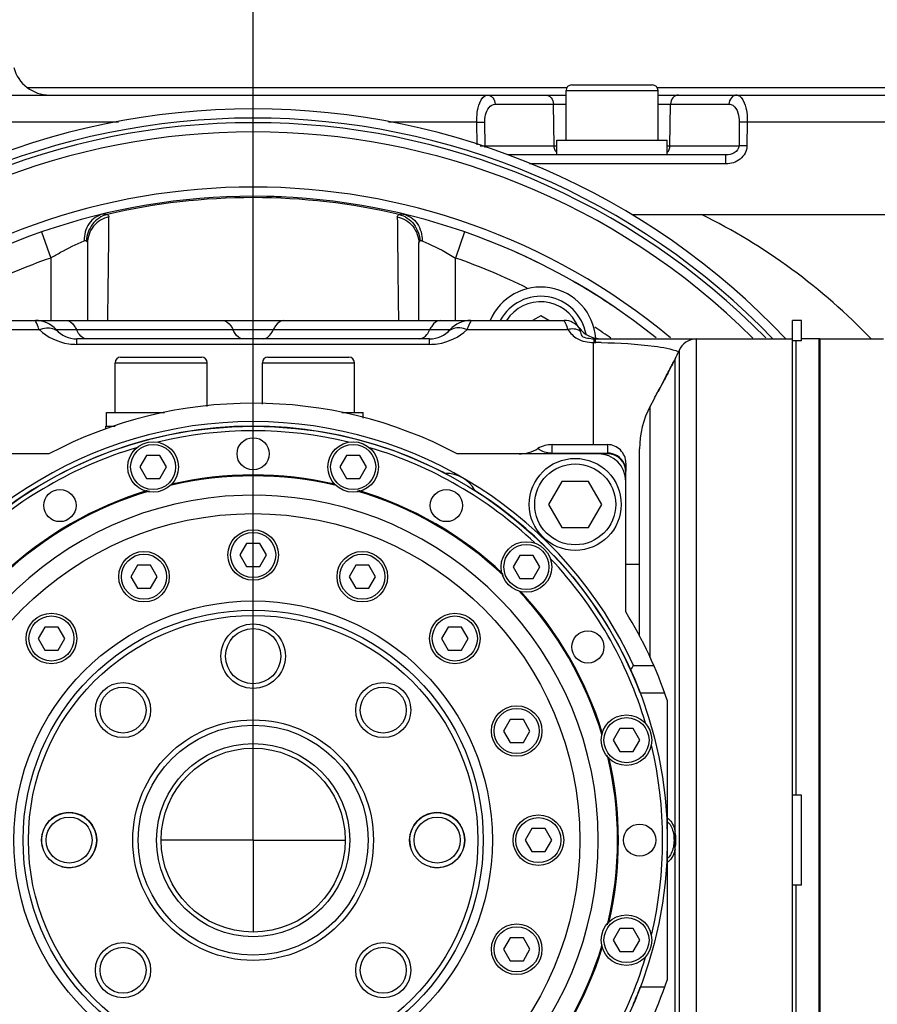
# Model space of a CAD drawing. Header units: millimetres. Extents: x 0 to 8410, y 0 to 5940.
# Tile 50 of 85: x 1852 to 1946, y 4536 to 4643. Entities that reach past the tile are written whole.
import ezdxf

# ---------------------------------------------------------------- set-up
doc = ezdxf.new("R2010")
doc.units = ezdxf.units.MM
doc.header["$LTSCALE"] = 462.55
doc.linetypes.add('CENTER', pattern=[0.6, 0.375, -0.075, 0.075, -0.075])
doc.layers.get('0').update_dxf_attribs({"linetype": 'CONTINUOUS'})
for name, color, linetype in [('204101000013_DXF_AXIS', 7, 'CONTINUOUS'), ('204101000013_DXF_DIMENSION', 7, 'CONTINUOUS'), ('304102000036DXF_CONTINUOUS_LINE', 7, 'CONTINUOUS'), ('304102000037DXF_CONTINUOUS_LINE', 7, 'CONTINUOUS'), ('304102000040DXF_CONTINUOUS_LINE', 7, 'CONTINUOUS'), ('304102000041DXF_CONTINUOUS_LINE', 7, 'CONTINUOUS'), ('304102000044DXF_CONTINUOUS_LINE', 7, 'CONTINUOUS'), ('304104000158DXF_CONTINUOUS_LINE', 7, 'CONTINUOUS'), ('304104000164DXF_CONTINUOUS_LINE', 7, 'CONTINUOUS'), ('304104000170DXF_CONTINUOUS_LINE', 7, 'CONTINUOUS'), ('304104000181DXF_CONTINUOUS_LINE', 7, 'CONTINUOUS'), ('304104000184DXF_CONTINUOUS_LINE', 7, 'CONTINUOUS'), ('304105000075DXF_CONTINUOUS_LINE', 7, 'CONTINUOUS'), ('304105000142DXF_CONTINUOUS_LINE', 7, 'CONTINUOUS'), ('304106000033DXF_CONTINUOUS_LINE', 7, 'CONTINUOUS'), ('304302000002DXF_CONTINUOUS_LINE', 7, 'CONTINUOUS'), ('501023000046DXF_CONTINUOUS_LINE', 7, 'CONTINUOUS'), ('501023000061DXF_CONTINUOUS_LINE', 7, 'CONTINUOUS'), ('501023000078DXF_CONTINUOUS_LINE', 7, 'CONTINUOUS'), ('501023000127DXF_CONTINUOUS_LINE', 7, 'CONTINUOUS'), ('501023000132DXF_CONTINUOUS_LINE', 7, 'CONTINUOUS'), ('504021000002DXF_CONTINUOUS_LINE', 7, 'CONTINUOUS')]:
    doc.layers.add(name, color=color, linetype=linetype)
doc.styles.get("Standard").update_dxf_attribs({"font": 'txt', "width": 0.7})
doc.dimstyles.new('DIMSTYLE_7', dxfattribs={"dimtxt": 70, "dimasz": 60, "dimexe": 1.5, "dimexo": 0, "dimgap": 1.75, "dimtad": 1, "dimdsep": 46, "dimtxsty": 'Standard', "dimblk": '_FILLED', "dimblk1": '_FILLED', "dimblk2": '_FILLED', "dimcen": 0.09, "dimclrt": 5, "dimazin": 2, "dimtp": 0.01, "dimtm": 0.01, "dimtfac": 1, "dimtofl": 0, "dimtmove": 0, "dimatfit": 3, "dimldrblk": '_FILLED', "dimfxl": 0, "dimtolj": 1, "dimarcsym": 0})

# ---------------------------------------------------------------- blocks, each defined once
blk = doc.blocks.new('_FILLED')
at = {"color": 0, "linetype": 'ByBlock'}
blk.add_solid([(0, 0), (-1, 0.125), (-1, -0.125)], dxfattribs=at)
blk = doc.blocks.new('*D29')
at = {"layer": '204101000013_DXF_DIMENSION', "color": 2, "linetype": 'Continuous'}
for p, q in [((1877.74, 4564.17), (1877.74, 4758.91)), ((2068.74, 4580.03), (2068.74, 4758.91)), ((1877.74, 4743.91), (1973.24, 4743.91)), ((2068.74, 4743.91), (1973.24, 4743.91))]:
    blk.add_line(p, q, dxfattribs=at)
at = {"layer": '204101000013_DXF_DIMENSION', "color": 2, "linetype": 'Continuous', "xscale": 60, "yscale": 60, "zscale": 60, "rotation": 180}
blk.add_blockref('_FILLED', (1877.74, 4743.91), dxfattribs=at)
at = {"layer": '204101000013_DXF_DIMENSION', "color": 2, "linetype": 'Continuous', "xscale": 60, "yscale": 60, "zscale": 60}
blk.add_blockref('_FILLED', (2068.74, 4743.91), dxfattribs=at)

msp = doc.modelspace()

# ---------------------------------------------------------------- linework, layer by layer
at = {"layer": '204101000013_DXF_AXIS', "color": 7, "linetype": 'CENTER'}
for q in [(1877.738, 4564.175), (1867.738, 4554.175), (1877.738, 4544.174), (1887.738, 4554.175)]:
    msp.add_line((1877.738, 4554.175), q, dxfattribs=at)
at = {"layer": '304102000036DXF_CONTINUOUS_LINE', "color": 7, "linetype": 'Continuous'}
msp.add_line((1918.923, 4622.175), (2033.93, 4622.175), dxfattribs=at)
for centre, radius, start, end in [((1855.611, 4639.175), 4, 194.47751, 270), ((1877.738, 4554.175), 79.5, 43.28356, 136.70641)]:
    msp.add_arc(centre, radius, start, end, dxfattribs=at)
at = {"layer": '304102000036DXF_CONTINUOUS_LINE', "color": 9, "linetype": 'Continuous'}
msp.add_arc((1877.738, 4554.175), 78.5, 44.01278, 136.01402, dxfattribs=at)
msp.add_open_spline([(1944.896, 4608.677), (1939.626, 4614.171), (1933.306, 4618.823), (1926.47, 4622.175)], degree=3, dxfattribs=at)
at = {"layer": '304102000037DXF_CONTINUOUS_LINE', "color": 7, "linetype": 'Continuous'}
for p, q in [((1819.738, 4635.175), (1911.738, 4635.175)), ((1921.738, 4635.175), (2013.738, 4635.175)), ((1929.115, 4628.675), (1905.428, 4628.675)), ((1926.47, 4622.175), (2030.672, 4622.175))]:
    msp.add_line(p, q, dxfattribs=at)
at = {"layer": '304102000037DXF_CONTINUOUS_LINE', "color": 9, "linetype": 'Continuous'}
for p, q in [((1904.026, 4634.192), (1911.738, 4634.192)), ((1910.444, 4629.657), (1910.376, 4634.192)), ((1921.738, 4634.192), (1929.45, 4634.192)), ((1923.031, 4629.657), (1923.1, 4634.192)), ((1863.095, 4632.227), (1823.05, 4632.227)), ((1902.045, 4632.227), (1892.447, 4632.227)), ((1902.07, 4629.768), (1902.045, 4632.227)), ((1902.937, 4629.657), (1902.911, 4632.227)), ((1930.565, 4632.227), (1930.539, 4629.657)), ((1931.43, 4632.227), (1931.405, 4629.657)), ((2010.426, 4632.227), (1931.43, 4632.227)), ((1902.937, 4629.657), (1910.738, 4629.657)), ((1922.738, 4629.657), (1930.539, 4629.657)), ((1929.115, 4627.692), (1929.115, 4628.675)), ((1929.115, 4627.692), (1907.766, 4627.692))]:
    msp.add_line(p, q, dxfattribs=at)
for points, knots in [([(1902.045, 4632.227), (1902.04, 4632.943), (1902.083, 4633.944), (1902.781, 4635.175), (1903.16, 4635.175)], [0, 0, 0, 0, 0.6537553, 1, 1, 1, 1]), ([(1903.16, 4635.175), (1903.384, 4635.175), (1903.864, 4634.932), (1904.022, 4634.439), (1904.026, 4634.192)], [0, 0, 0, 0, 0.4748634, 1, 1, 1, 1]), ([(1909.51, 4635.175), (1909.734, 4635.175), (1910.213, 4634.932), (1910.372, 4634.439), (1910.376, 4634.192)], [0, 0, 0, 0, 0.4748634, 1, 1, 1, 1]), ([(1923.966, 4635.175), (1923.742, 4635.175), (1923.262, 4634.932), (1923.104, 4634.439), (1923.1, 4634.192)], [0, 0, 0, 0, 0.4748634, 1, 1, 1, 1]), ([(1930.316, 4635.175), (1930.092, 4635.175), (1929.612, 4634.932), (1929.453, 4634.439), (1929.45, 4634.192)], [0, 0, 0, 0, 0.4748636, 1, 1, 1, 1]), ([(1930.316, 4635.175), (1930.695, 4635.175), (1931.393, 4633.944), (1931.435, 4632.943), (1931.43, 4632.227)], [0, 0, 0, 0, 0.3462446, 1, 1, 1, 1]), ([(1902.911, 4632.227), (1902.908, 4632.496), (1902.957, 4633.239), (1903.509, 4634.192), (1904.026, 4634.192)], [0, 0, 0, 0, 0.3427142, 1, 1, 1, 1]), ([(1929.45, 4634.192), (1929.593, 4634.192), (1930.389, 4633.889), (1930.571, 4632.882), (1930.565, 4632.227)], [0, 0, 0, 0, 0.1793111, 1, 1, 1, 1]), ([(1902.045, 4632.227), (1902.131, 4632.228), (1902.42, 4632.23), (1902.709, 4632.231), (1902.911, 4632.227)], [0, 0, 0, 0, 0.2986832, 1, 1, 1, 1]), ([(1931.43, 4632.227), (1931.344, 4632.228), (1931.056, 4632.23), (1930.767, 4632.231), (1930.565, 4632.227)], [0, 0, 0, 0, 0.298683, 1, 1, 1, 1]), ([(1902.417, 4629.66), (1902.469, 4629.66), (1902.642, 4629.66), (1902.816, 4629.66), (1902.937, 4629.657)], [0, 0, 0, 0, 0.3014269, 1, 1, 1, 1]), ([(1902.96, 4629.482), (1902.953, 4629.511), (1902.941, 4629.569), (1902.937, 4629.628), (1902.937, 4629.657)], [0, 0, 0, 0, 0.5011211, 1, 1, 1, 1]), ([(1930.539, 4629.657), (1930.537, 4629.349), (1930.048, 4628.778), (1929.424, 4628.675), (1929.115, 4628.675)], [0, 0, 0, 0, 0.4999239, 1, 1, 1, 1]), ([(1931.405, 4629.657), (1931.399, 4629.118), (1930.796, 4628.019), (1929.662, 4627.692), (1929.115, 4627.692)], [0, 0, 0, 0, 0.4964465, 1, 1, 1, 1]), ([(1931.405, 4629.657), (1931.318, 4629.658), (1931.03, 4629.66), (1930.741, 4629.661), (1930.539, 4629.657)], [0, 0, 0, 0, 0.298683, 1, 1, 1, 1])]:
    msp.add_open_spline(points, degree=3, knots=knots, dxfattribs=at)
for points in [[(1910.733, 4628.929), (1910.551, 4629.116), (1910.448, 4629.396), (1910.444, 4629.657)], [(1922.742, 4628.929), (1922.924, 4629.116), (1923.027, 4629.396), (1923.031, 4629.657)]]:
    msp.add_open_spline(points, degree=3, dxfattribs=at)
at = {"layer": '304102000040DXF_CONTINUOUS_LINE', "color": 7, "linetype": 'Continuous'}
for p, q in [((1861.738, 4598.887), (1861.738, 4599.175)), ((1861.738, 4599.175), (1862.747, 4599.175)), ((1910.238, 4597.175), (1916.238, 4597.175)), ((1916.238, 4596.175), (1915.238, 4596.175)), ((1918.238, 4595.175), (1918.238, 4594.302)), ((1918.238, 4593.175), (1918.238, 4594.175))]:
    msp.add_line(p, q, dxfattribs=at)
at = {"layer": '304102000040DXF_CONTINUOUS_LINE', "color": 9, "linetype": 'Continuous'}
for p, q in [((1910.238, 4596.175), (1910.238, 4597.175)), ((1916.238, 4597.175), (1916.238, 4596.175)), ((1910.238, 4596.26), (1916.238, 4596.26))]:
    msp.add_line(p, q, dxfattribs=at)
at = {"layer": '304102000040DXF_CONTINUOUS_LINE', "color": 7, "linetype": 'Continuous'}
for centre, radius, start, end in [((1906.632, 4600.175), 4, 270, 301.00272), ((1910.238, 4594.175), 3, 90, 121.00272), ((1916.238, 4595.175), 2, 359.99998, 90), ((1916.238, 4594.175), 2, 0, 90)]:
    msp.add_arc(centre, radius, start, end, dxfattribs=at)
at = {"layer": '304102000040DXF_CONTINUOUS_LINE', "color": 9, "linetype": 'Continuous'}
for centre, radius, start, end in [((1910.238, 4598.958), 2.699, 263.62938, 270.0048), ((1916.309, 4594.299), 1.929, 20.78415, 24.06663), ((1916.322, 4594.304), 1.916, 18.34604, 20.78344), ((1916.304, 4594.3), 1.934, 0.0784, 18.30629)]:
    msp.add_arc(centre, radius, start, end, dxfattribs=at)
for points, knots in [([(1908.693, 4596.746), (1908.675, 4596.74), (1908.82, 4596.686), (1908.895, 4596.597), (1909.348, 4596.396), (1909.682, 4596.305), (1909.938, 4596.276)], [0, 0, 0, 0, 0.0409027, 0.1709579, 0.4237377, 1, 1, 1, 1]), ([(1918.07, 4595.086), (1917.917, 4595.43), (1917.391, 4596.04), (1916.618, 4596.26), (1916.238, 4596.26)], [0, 0, 0, 0, 0.4972899, 1, 1, 1, 1])]:
    msp.add_open_spline(points, degree=3, knots=knots, dxfattribs=at)
at = {"layer": '304102000041DXF_CONTINUOUS_LINE', "color": 9, "linetype": 'Continuous'}
for p, q in [((1854.753, 4620.293), (1855.738, 4617.46)), ((1900.723, 4620.293), (1899.738, 4617.46)), ((1855.738, 4617.46), (1855.738, 4610.675)), ((1899.737, 4610.675), (1899.737, 4617.46)), ((1843.539, 4609.674), (1854.487, 4609.674)), ((1856.33, 4609.675), (1898.995, 4609.675)), ((1898.995, 4609.675), (1899.145, 4609.675)), ((1900.988, 4609.674), (1911.937, 4609.674)), ((1858.566, 4608.075), (1858.566, 4608.675)), ((1896.909, 4608.075), (1896.909, 4608.675)), ((1914.806, 4608.677), (1914.945, 4608.674)), ((1925.874, 4608.675), (1925.874, 4499.675)), ((1896.909, 4608.075), (1858.566, 4608.075)), ((1914.738, 4597.175), (1914.738, 4608.278)), ((1924.018, 4607.42), (1924.018, 4606.5)), ((1923.587, 4605.6), (1923.587, 4606.488)), ((1924.018, 4606.5), (1924.018, 4606.275)), ((1924.018, 4606.275), (1924.018, 4502.075)), ((1923.587, 4502.748), (1923.587, 4605.6)), ((1920.889, 4573.977), (1920.889, 4601.361))]:
    msp.add_line(p, q, dxfattribs=at)
at = {"layer": '304102000041DXF_CONTINUOUS_LINE', "color": 7, "linetype": 'Continuous'}
for p, q in [((1859.738, 4619.065), (1859.738, 4610.675)), ((1895.738, 4610.675), (1895.738, 4619.065)), ((1843.909, 4610.675), (1911.566, 4610.675)), ((1896.909, 4608.675), (1858.566, 4608.675)), ((1914.944, 4608.675), (1936.338, 4608.675)), ((1936.738, 4559.067), (1936.738, 4608.455)), ((1923.475, 4606.275), (1923.403, 4606.133)), ((1923.587, 4606.488), (1923.475, 4606.275)), ((1921.738, 4602.926), (1921.738, 4602.945)), ((1921.264, 4602.075), (1920.889, 4601.361)), ((1921.342, 4602.217), (1921.264, 4602.075)), ((1919.738, 4576.344), (1919.738, 4596.704)), ((1936.738, 4499.895), (1936.738, 4549.283))]:
    msp.add_line(p, q, dxfattribs=at)
at = {"layer": '304102000041DXF_CONTINUOUS_LINE', "color": 9, "linetype": 'Continuous'}
msp.add_lwpolyline([(1914.738, 4608.278), (1914.823, 4608.275), (1914.91, 4608.274)], dxfattribs=at)
at = {"layer": '304102000041DXF_CONTINUOUS_LINE', "color": 7, "linetype": 'Continuous'}
for centre, radius, start, end in [((1877.738, 4554.175), 70, 51.28465, 128.71535), ((1854.094, 4607.675), 3, 41.81031, 90), ((1901.381, 4607.675), 3, 90, 138.18969), ((1911.566, 4608.675), 2, 36.87074, 90), ((1858.566, 4611.675), 3, 221.81031, 270), ((1896.909, 4611.675), 3, 270, 318.18969), ((1915.566, 4611.675), 3, 216.8699, 270), ((1914.738, 4611.145), 10, 332.24146, 338.12951), ((1793.517, 4671.898), 145.586, 332.66947, 332.96277), ((1790.627, 4673.373), 148.831, 332.96265, 333.14165), ((1802.976, 4666.968), 134.92, 331.86955, 332.28377), ((1798.107, 4669.525), 140.419, 332.28379, 332.66955), ((1807.019, 4664.809), 130.337, 331.51709, 331.86845), ((1809.873, 4663.265), 127.092, 331.29205, 331.51519), ((1929.738, 4596.704), 10, 152.24146, 180)]:
    msp.add_arc(centre, radius, start, end, dxfattribs=at)
at = {"layer": '304102000041DXF_CONTINUOUS_LINE', "color": 9, "linetype": 'Continuous'}
for centre, radius, start, end in [((1877.738, 4554.175), 69.848, 76.86656, 103.13344), ((-966.87, 4648.958), 2829.071, 359.224671, 359.452869), ((4722.291, 4648.957), 2829.017, 180.547129, 180.775333), ((1877.738, 4554.175), 67, 109.16864, 116.39795), ((1877.738, 4554.175), 67, 63.60206, 70.83136), ((1858.56, 4614.064), 5.988, 227.14253, 261.69768), ((1896.913, 4614.068), 5.992, 278.3162, 312.84424), ((1877.738, 4554.175), 67, 54.51964, 56.33545), ((1858.567, 4614.042), 5.967, 261.60702, 269.99597), ((1896.909, 4614.037), 5.962, 270.0004, 278.39662), ((1914.761, 4548.357), 59.918, 89.22635, 89.85752)]:
    msp.add_arc(centre, radius, start, end, dxfattribs=at)
for points, knots in [([(1861.421, 4622.246), (1860.827, 4622.104), (1859.691, 4621.3), (1859.359, 4619.977), (1859.385, 4619.329)], [0, 0, 0, 0, 0.4848883, 1, 1, 1, 1]), ([(1861.421, 4622.246), (1861.503, 4622.266), (1861.658, 4622.288), (1861.811, 4622.236), (1861.867, 4622.196)], [0, 0, 0, 0, 0.5494118, 1, 1, 1, 1]), ([(1893.609, 4622.196), (1893.665, 4622.236), (1893.818, 4622.288), (1893.973, 4622.266), (1894.055, 4622.246)], [0, 0, 0, 0, 0.4505865, 1, 1, 1, 1]), ([(1894.055, 4622.246), (1894.649, 4622.104), (1895.784, 4621.3), (1896.117, 4619.977), (1896.091, 4619.329)], [0, 0, 0, 0, 0.48489, 1, 1, 1, 1]), ([(1861.867, 4622.196), (1861.252, 4622.029), (1860.102, 4621.261), (1859.642, 4619.961), (1859.624, 4619.319)], [0, 0, 0, 0, 0.4979282, 1, 1, 1, 1]), ([(1862.072, 4621.943), (1861.43, 4621.799), (1860.21, 4621.065), (1859.738, 4619.716), (1859.738, 4619.065)], [0, 0, 0, 0, 0.5024577, 1, 1, 1, 1]), ([(1861.867, 4622.196), (1861.925, 4622.168), (1862.026, 4622.107), (1862.073, 4621.992), (1862.072, 4621.943)], [0, 0, 0, 0, 0.5643199, 1, 1, 1, 1]), ([(1893.403, 4621.943), (1893.403, 4621.992), (1893.449, 4622.107), (1893.551, 4622.168), (1893.609, 4622.196)], [0, 0, 0, 0, 0.4356799, 1, 1, 1, 1]), ([(1893.403, 4621.943), (1894.045, 4621.799), (1895.266, 4621.065), (1895.738, 4619.716), (1895.738, 4619.065)], [0, 0, 0, 0, 0.5024576, 1, 1, 1, 1]), ([(1893.609, 4622.196), (1894.224, 4622.029), (1895.373, 4621.261), (1895.833, 4619.961), (1895.852, 4619.319)], [0, 0, 0, 0, 0.4979285, 1, 1, 1, 1]), ([(1855.738, 4617.46), (1856.09, 4617.674), (1857.272, 4618.36), (1858.504, 4618.959), (1859.385, 4619.329)], [0, 0, 0, 0, 0.301127, 1, 1, 1, 1]), ([(1859.385, 4619.329), (1859.427, 4619.347), (1859.51, 4619.372), (1859.596, 4619.343), (1859.624, 4619.319)], [0, 0, 0, 0, 0.5551783, 1, 1, 1, 1]), ([(1859.624, 4619.319), (1859.66, 4619.287), (1859.72, 4619.209), (1859.738, 4619.112), (1859.738, 4619.065)], [0, 0, 0, 0, 0.503441, 1, 1, 1, 1]), ([(1895.738, 4619.065), (1895.738, 4619.112), (1895.756, 4619.209), (1895.816, 4619.287), (1895.852, 4619.319)], [0, 0, 0, 0, 0.4965575, 1, 1, 1, 1]), ([(1895.852, 4619.319), (1895.865, 4619.331), (1895.898, 4619.351), (1895.935, 4619.357), (1895.954, 4619.358)], [0, 0, 0, 0, 0.4923106, 1, 1, 1, 1]), ([(1895.954, 4619.358), (1895.975, 4619.359), (1896.023, 4619.354), (1896.067, 4619.339), (1896.091, 4619.329)], [0, 0, 0, 0, 0.4624755, 1, 1, 1, 1]), ([(1896.091, 4619.329), (1896.311, 4619.236), (1897.564, 4618.691), (1898.774, 4618.046), (1899.737, 4617.46)], [0, 0, 0, 0, 0.1748298, 1, 1, 1, 1]), ([(1854.487, 4609.674), (1854.382, 4609.918), (1854.416, 4610.073), (1854.009, 4610.711), (1854.094, 4610.675)], [0, 0, 0, 0, 0.7416719, 1, 1, 1, 1]), ([(1857.416, 4610.675), (1857.768, 4610.675), (1858.239, 4610.267), (1858.468, 4609.821), (1858.534, 4609.675)], [0, 0, 0, 0, 0.6864479, 1, 1, 1, 1]), ([(1874.416, 4610.675), (1874.768, 4610.675), (1875.239, 4610.267), (1875.468, 4609.821), (1875.534, 4609.675)], [0, 0, 0, 0, 0.6864479, 1, 1, 1, 1]), ([(1881.06, 4610.675), (1880.707, 4610.675), (1880.237, 4610.267), (1880.007, 4609.821), (1879.942, 4609.675)], [0, 0, 0, 0, 0.6864479, 1, 1, 1, 1]), ([(1898.06, 4610.675), (1897.707, 4610.675), (1897.237, 4610.267), (1897.007, 4609.821), (1896.942, 4609.675)], [0, 0, 0, 0, 0.6864479, 1, 1, 1, 1]), ([(1901.381, 4610.675), (1901.466, 4610.711), (1901.06, 4610.073), (1901.094, 4609.918), (1900.988, 4609.674)], [0, 0, 0, 0, 0.2583266, 1, 1, 1, 1]), ([(1911.566, 4610.675), (1911.477, 4610.693), (1911.871, 4610.097), (1911.828, 4609.916), (1911.936, 4609.674)], [0, 0, 0, 0, 0.2566511, 1, 1, 1, 1]), ([(1876.652, 4608.675), (1876.3, 4608.675), (1875.829, 4609.082), (1875.6, 4609.528), (1875.534, 4609.675)], [0, 0, 0, 0, 0.6864479, 1, 1, 1, 1]), ([(1878.824, 4608.675), (1879.176, 4608.675), (1879.646, 4609.082), (1879.876, 4609.528), (1879.942, 4609.675)], [0, 0, 0, 0, 0.6864479, 1, 1, 1, 1]), ([(1911.937, 4609.674), (1912.218, 4609.298), (1912.977, 4608.454), (1914.127, 4608.299), (1914.738, 4608.278)], [0, 0, 0, 0, 0.4350105, 1, 1, 1, 1]), ([(1913.166, 4609.875), (1913.135, 4609.882), (1913.274, 4609.667), (1913.252, 4609.602), (1913.287, 4609.515)], [0, 0, 0, 0, 0.2533322, 1, 1, 1, 1]), ([(1913.287, 4609.515), (1913.35, 4609.352), (1913.352, 4608.875), (1914.13, 4608.757), (1914.562, 4608.684), (1914.806, 4608.677)], [0, 0, 0, 0, 0.2702622, 0.6223837, 1, 1, 1, 1]), ([(1914.762, 4608.492), (1914.758, 4608.453), (1914.751, 4608.361), (1914.745, 4608.269), (1914.742, 4608.216)], [0, 0, 0, 0, 0.4243944, 1, 1, 1, 1]), ([(1914.806, 4608.677), (1914.794, 4608.673), (1914.769, 4608.601), (1914.767, 4608.543), (1914.762, 4608.492)], [0, 0, 0, 0, 0.1961668, 1, 1, 1, 1]), ([(1914.92, 4608.493), (1914.919, 4608.453), (1914.916, 4608.359), (1914.915, 4608.265), (1914.914, 4608.21)], [0, 0, 0, 0, 0.4232443, 1, 1, 1, 1]), ([(1914.944, 4608.675), (1914.934, 4608.675), (1914.925, 4608.587), (1914.922, 4608.545), (1914.92, 4608.493)], [0, 0, 0, 0, 0.1598644, 1, 1, 1, 1]), ([(1915.57, 4608.269), (1917.495, 4608.243), (1920.32, 4608.072), (1923.154, 4607.611), (1924.003, 4607.277)], [0, 0, 0, 0, 0.6784748, 1, 1, 1, 1])]:
    msp.add_open_spline(points, degree=3, knots=knots, dxfattribs=at)
for points in [[(1854.487, 4609.674), (1854.736, 4609.771), (1855, 4609.838), (1855.266, 4609.859)], [(1855.266, 4609.859), (1855.704, 4609.894), (1856.204, 4609.773), (1856.527, 4609.475)], [(1858.854, 4609.134), (1858.724, 4609.298), (1858.619, 4609.483), (1858.534, 4609.675)], [(1896.621, 4609.134), (1896.752, 4609.298), (1896.856, 4609.483), (1896.942, 4609.675)], [(1900.209, 4609.859), (1899.771, 4609.894), (1899.271, 4609.773), (1898.949, 4609.475)], [(1900.989, 4609.675), (1900.74, 4609.771), (1900.475, 4609.838), (1900.209, 4609.859)], [(1913.287, 4609.515), (1912.915, 4609.773), (1912.374, 4609.793), (1911.936, 4609.675)], [(1859.652, 4608.675), (1859.345, 4608.675), (1859.045, 4608.894), (1858.854, 4609.134)], [(1895.824, 4608.675), (1896.13, 4608.675), (1896.43, 4608.894), (1896.621, 4609.134)]]:
    msp.add_open_spline(points, degree=3, dxfattribs=at)
at = {"layer": '304102000041DXF_CONTINUOUS_LINE', "color": 7, "linetype": 'Continuous'}
for points in [[(1925.874, 4608.675), (1925.127, 4608.675), (1924.296, 4608.113), (1924.018, 4607.42)], [(1922.839, 4556.092), (1922.993, 4555.959), (1923.108, 4555.779), (1923.194, 4555.594)], [(1923.194, 4555.594), (1923.296, 4555.376), (1923.364, 4555.14), (1923.409, 4554.903)], [(1923.409, 4554.903), (1923.456, 4554.65), (1923.477, 4554.392), (1923.474, 4554.135)], [(1923.474, 4554.135), (1923.47, 4553.655), (1923.39, 4553.156), (1923.179, 4552.724)], [(1923.179, 4552.724), (1923.094, 4552.548), (1922.981, 4552.378), (1922.832, 4552.251)]]:
    msp.add_open_spline(points, degree=3, dxfattribs=at)
at = {"layer": '304102000041DXF_CONTINUOUS_LINE', "color": 2, "linetype": 'Continuous'}
for points in [[(1923.587, 4606.479), (1923.524, 4606.353), (1923.334, 4605.977), (1922.876, 4605.081), (1922.289, 4603.956), (1921.911, 4603.248), (1921.738, 4602.926)], [(1923.587, 4606.479), (1923.619, 4606.543), (1923.667, 4606.641), (1923.683, 4606.675), (1923.683, 4606.675)], [(1923.587, 4553.205), (1923.631, 4553.414), (1923.687, 4553.852), (1923.686, 4554.509), (1923.63, 4554.94), (1923.587, 4555.144)]]:
    msp.add_open_spline(points, degree=3, dxfattribs=at)
for points, knots in [([(1922.738, 4556.591), (1922.8, 4556.559), (1923.023, 4556.409), (1923.355, 4555.954), (1923.528, 4555.423), (1923.587, 4555.144)], [0, 0, 0, 0, 0.1547474, 0.5773737, 1, 1, 1, 1]), ([(1923.587, 4553.205), (1923.528, 4552.926), (1923.355, 4552.396), (1923.025, 4551.942), (1922.8, 4551.79), (1922.738, 4551.758)], [0, 0, 0, 0, 0.421982, 0.843964, 1, 1, 1, 1])]:
    msp.add_open_spline(points, degree=3, knots=knots, dxfattribs=at)
at = {"layer": '304102000041DXF_CONTINUOUS_LINE', "color": 7, "linetype": 'Continuous'}
for points, knots in [([(1922.743, 4556.165), (1922.759, 4556.154), (1922.792, 4556.131), (1922.823, 4556.106), (1922.839, 4556.092)], [0, 0, 0, 0, 0.4912798, 1, 1, 1, 1]), ([(1922.832, 4552.251), (1922.818, 4552.239), (1922.788, 4552.216), (1922.758, 4552.194), (1922.742, 4552.184)], [0, 0, 0, 0, 0.5081023, 1, 1, 1, 1])]:
    msp.add_open_spline(points, degree=3, knots=knots, dxfattribs=at)
at = {"layer": '304102000044DXF_CONTINUOUS_LINE', "color": 7, "linetype": 'Continuous'}
for p, q in [((1939.238, 4499.675), (1939.238, 4608.675)), ((1939.238, 4608.675), (1946.238, 4608.675))]:
    msp.add_line(p, q, dxfattribs=at)
at = {"layer": '304104000158DXF_CONTINUOUS_LINE', "color": 7, "linetype": 'Continuous'}
for start, end in [(87.48448, 88.7653), (103.47943, 103.52816), (63.56825, 68.54665), (55.34117, 60.19407)]:
    msp.add_arc((1877.738, 4554.175), 70, start, end, dxfattribs=at)
at = {"layer": '304104000164DXF_CONTINUOUS_LINE', "color": 7, "linetype": 'Continuous'}
for radius, start, end in [(78, 44.43303, 135.56695), (77, 45.14557, 134.85441), (71, 50.29673, 129.70324)]:
    msp.add_arc((1877.738, 4554.175), radius, start, end, dxfattribs=at)
at = {"layer": '304104000170DXF_CONTINUOUS_LINE', "color": 7, "linetype": 'Continuous'}
msp.add_line((1918.238, 4584.175), (1919.738, 4584.175), dxfattribs=at)
at = {"layer": '304104000181DXF_CONTINUOUS_LINE', "color": 7, "linetype": 'Continuous'}
for p, q in [((1855.551, 4596.175), (1840.238, 4596.175)), ((1915.238, 4596.175), (1899.924, 4596.175)), ((1918.238, 4578.994), (1918.238, 4593.175)), ((1919.081, 4573.175), (1921.272, 4573.175)), ((1919.797, 4570.175), (1922.462, 4570.175)), ((1922.738, 4569.381), (1922.738, 4538.968)), ((1922.462, 4538.175), (1919.797, 4538.175))]:
    msp.add_line(p, q, dxfattribs=at)
for centre, radius, start, end in [((1877.738, 4554.175), 47.5, 62.15452, 117.84548), ((1877.738, 4554.175), 45.5, 24.68205, 155.3179), ((1877.738, 4554.175), 45, 62.49852, 142.51427), ((1915.238, 4593.175), 3, 0, 90), ((1898.738, 4590.548), 3.5, 27.78874, 92.21126), ((1877.738, 4554.175), 45, 44.821, 57.6239), ((1877.738, 4554.175), 45, 20.8275, 43.45755), ((1877.738, 4554.175), 47.5, 18.67172, 31.50094), ((1778.281, 4663.423), 167.24, 327.13761, 327.34131), ((1877.738, 4554.175), 47.5, 328.49906, 341.32828), ((1877.738, 4554.175), 45, 336.6471, 339.1725)]:
    msp.add_arc(centre, radius, start, end, dxfattribs=at)
at = {"layer": '304104000184DXF_CONTINUOUS_LINE', "color": 7, "linetype": 'Continuous'}
for centre, radius in [((1877.738, 4554.175), 35.5), ((1877.738, 4554.175), 26), ((1877.738, 4554.175), 25), ((1877.738, 4554.175), 24.423), ((1877.738, 4574.175), 3.5), ((1877.738, 4574.175), 3), ((1863.596, 4568.317), 3), ((1891.88, 4568.317), 3), ((1863.596, 4568.317), 2.5), ((1891.88, 4568.317), 2.5), ((1877.738, 4554.175), 13.077), ((1877.738, 4554.175), 12.5), ((1877.738, 4554.175), 10.5), ((1877.738, 4554.175), 10), ((1857.738, 4554.175), 3), ((1897.738, 4554.175), 3), ((1857.738, 4554.175), 2.5), ((1897.738, 4554.175), 2.5), ((1863.596, 4540.032), 3), ((1891.88, 4540.032), 3), ((1863.596, 4540.032), 2.5), ((1891.88, 4540.032), 2.5)]:
    msp.add_circle(centre, radius, dxfattribs=at)
msp.add_arc((1877.738, 4554.175), 37.5, 182.29244, 177.70756, dxfattribs=at)
at = {"layer": '304104000184DXF_CONTINUOUS_LINE', "color": 2, "linetype": 'Continuous'}
for centre in [(1857.738, 4554.175), (1897.738, 4554.175)]:
    msp.add_arc(centre, 3, 255, 195, dxfattribs=at)
at = {"layer": '304105000075DXF_CONTINUOUS_LINE', "color": 7, "linetype": 'Continuous'}
for p, q in [((1861.788, 4599.175), (1861.788, 4600.675)), ((1861.788, 4600.675), (1868.106, 4600.675)), ((1887.37, 4600.675), (1889.688, 4600.675)), ((1889.688, 4600.041), (1889.688, 4600.675))]:
    msp.add_line(p, q, dxfattribs=at)
at = {"layer": '304105000142DXF_CONTINUOUS_LINE', "color": 7, "linetype": 'Continuous'}
for p, q in [((1853.181, 4636.002), (1911.839, 4636.002)), ((1921.636, 4636.002), (1980.295, 4636.002))]:
    msp.add_line(p, q, dxfattribs=at)
at = {"layer": '304106000033DXF_CONTINUOUS_LINE', "color": 7, "linetype": 'Continuous'}
for p, q in [((1936.338, 4497.675), (1936.338, 4610.675)), ((1937.338, 4610.675), (1936.338, 4610.675)), ((1937.338, 4608.455), (1937.338, 4610.675)), ((1937.338, 4608.455), (1936.338, 4608.455)), ((1939.338, 4608.675), (1937.338, 4608.675)), ((1939.338, 4608.675), (1939.338, 4499.675)), ((1937.338, 4559.067), (1936.338, 4559.067)), ((1937.338, 4549.283), (1937.338, 4559.067)), ((1937.338, 4549.283), (1936.338, 4549.283))]:
    msp.add_line(p, q, dxfattribs=at)
at = {"layer": '304302000002DXF_CONTINUOUS_LINE', "color": 7, "linetype": 'Continuous'}
for centre, radius in [((1877.738, 4554.175), 45), ((1877.738, 4596.175), 1.75), ((1856.738, 4590.548), 1.75), ((1898.738, 4590.548), 1.75), ((1914.111, 4575.175), 1.75), ((1919.738, 4554.175), 1.75)]:
    msp.add_circle(centre, radius, dxfattribs=at)
at = {"layer": '304302000002DXF_CONTINUOUS_LINE', "color": 9, "linetype": 'Continuous'}
for start, end in [(76.52472, 103.47581), (106.55742, 133.45277), (46.54529, 73.44379), (16.59404, 43.41635), (346.58025, 13.41914), (316.58371, 343.40599)]:
    msp.add_arc((1877.738, 4554.175), 44.5, start, end, dxfattribs=at)
at = {"layer": '304302000002DXF_CONTINUOUS_LINE', "color": 7, "linetype": 'Continuous'}
for radius, start, end in [(39.6, 76.83833, 103.16178), (39.7, 77.10421, 102.89567), (39.6, 106.5667, 133.42349), (39.7, 106.83878, 133.14282), (39.6, 46.57628, 73.43129), (39.7, 46.85687, 73.16206), (39.6, 16.84498, 43.16297), (39.7, 17.10886, 42.91073), (39.6, 346.57814, 13.4222), (39.7, 346.85176, 13.14833), (39.6, 316.83812, 343.15478), (39.7, 317.0886, 342.89148)]:
    msp.add_arc((1877.738, 4554.175), radius, start, end, dxfattribs=at)
at = {"layer": '501023000046DXF_CONTINUOUS_LINE', "color": 7, "linetype": 'Continuous'}
for p, q in [((1912.338, 4636.275), (1921.138, 4636.275)), ((1911.738, 4630.275), (1911.738, 4635.675)), ((1921.738, 4630.275), (1921.738, 4635.675)), ((1911.294, 4593.175), (1909.851, 4590.675)), ((1914.181, 4593.175), (1911.294, 4593.175)), ((1915.625, 4590.675), (1914.181, 4593.175)), ((1909.851, 4590.675), (1911.294, 4588.175)), ((1914.181, 4588.175), (1915.625, 4590.675)), ((1911.294, 4588.175), (1914.181, 4588.175))]:
    msp.add_line(p, q, dxfattribs=at)
at = {"layer": '501023000046DXF_CONTINUOUS_LINE', "color": 9, "linetype": 'Continuous'}
msp.add_line((1911.738, 4635.675), (1921.738, 4635.675), dxfattribs=at)
at = {"layer": '501023000046DXF_CONTINUOUS_LINE', "color": 7, "linetype": 'Continuous'}
msp.add_circle((1912.738, 4590.675), 5, dxfattribs=at)
at = {"layer": '501023000046DXF_CONTINUOUS_LINE', "color": 9, "linetype": 'Continuous'}
msp.add_circle((1912.738, 4590.675), 4.4, dxfattribs=at)
at = {"layer": '501023000046DXF_CONTINUOUS_LINE', "color": 7, "linetype": 'Continuous'}
for centre, start, end in [((1912.338, 4635.675), 90, 180), ((1921.138, 4635.675), 0, 90)]:
    msp.add_arc(centre, 0.6, start, end, dxfattribs=at)
at = {"layer": '501023000061DXF_CONTINUOUS_LINE', "color": 7, "linetype": 'Continuous'}
for p, q in [((1866.146, 4595.993), (1865.424, 4594.743)), ((1867.589, 4595.993), (1866.146, 4595.993)), ((1868.311, 4594.743), (1867.589, 4595.993)), ((1887.886, 4595.993), (1887.165, 4594.743)), ((1889.33, 4595.993), (1887.886, 4595.993)), ((1890.052, 4594.743), (1889.33, 4595.993)), ((1865.424, 4594.743), (1866.146, 4593.493)), ((1867.589, 4593.493), (1868.311, 4594.743)), ((1887.165, 4594.743), (1887.886, 4593.493)), ((1889.33, 4593.493), (1890.052, 4594.743)), ((1866.146, 4593.493), (1867.589, 4593.493)), ((1887.886, 4593.493), (1889.33, 4593.493)), ((1906.715, 4585.123), (1905.993, 4583.873)), ((1908.158, 4585.123), (1906.715, 4585.123)), ((1908.88, 4583.873), (1908.158, 4585.123)), ((1905.993, 4583.873), (1906.715, 4582.623)), ((1908.158, 4582.623), (1908.88, 4583.873)), ((1906.715, 4582.623), (1908.158, 4582.623)), ((1917.585, 4566.295), (1916.863, 4565.045)), ((1919.028, 4566.295), (1917.585, 4566.295)), ((1919.75, 4565.045), (1919.028, 4566.295)), ((1916.863, 4565.045), (1917.585, 4563.795)), ((1919.028, 4563.795), (1919.75, 4565.045)), ((1917.585, 4563.795), (1919.028, 4563.795)), ((1917.585, 4544.554), (1916.863, 4543.304)), ((1919.028, 4544.554), (1917.585, 4544.554)), ((1919.75, 4543.304), (1919.028, 4544.554)), ((1916.863, 4543.304), (1917.585, 4542.054)), ((1919.028, 4542.054), (1919.75, 4543.304)), ((1917.585, 4542.054), (1919.028, 4542.054))]:
    msp.add_line(p, q, dxfattribs=at)
for centre in [(1866.867, 4594.743), (1888.608, 4594.743), (1907.436, 4583.873), (1918.307, 4565.045), (1918.307, 4543.304)]:
    msp.add_circle(centre, 2.75, dxfattribs=at)
at = {"layer": '501023000061DXF_CONTINUOUS_LINE', "color": 9, "linetype": 'Continuous'}
for centre in [(1866.867, 4594.743), (1888.608, 4594.743), (1907.436, 4583.873), (1918.307, 4565.045), (1918.307, 4543.304)]:
    msp.add_circle(centre, 2.45, dxfattribs=at)
at = {"layer": '501023000078DXF_CONTINUOUS_LINE', "color": 7, "linetype": 'Continuous'}
for p, q in [((1863.338, 4606.675), (1872.138, 4606.675)), ((1879.338, 4606.675), (1888.138, 4606.675)), ((1862.738, 4600.675), (1862.738, 4606.075)), ((1872.738, 4601.322), (1872.738, 4606.075)), ((1878.738, 4601.56), (1878.738, 4606.075)), ((1888.738, 4600.675), (1888.738, 4606.075))]:
    msp.add_line(p, q, dxfattribs=at)
at = {"layer": '501023000078DXF_CONTINUOUS_LINE', "color": 9, "linetype": 'Continuous'}
for p, q in [((1862.738, 4606.075), (1872.738, 4606.075)), ((1878.738, 4606.075), (1888.738, 4606.075))]:
    msp.add_line(p, q, dxfattribs=at)
at = {"layer": '501023000078DXF_CONTINUOUS_LINE', "color": 7, "linetype": 'Continuous'}
for centre, start, end in [((1863.338, 4606.075), 90, 180), ((1872.138, 4606.075), 0, 90), ((1879.338, 4606.075), 90, 180), ((1888.138, 4606.075), 0, 90)]:
    msp.add_arc(centre, 0.6, start, end, dxfattribs=at)
at = {"layer": '501023000127DXF_CONTINUOUS_LINE', "color": 7, "linetype": 'Continuous'}
for p, q in [((1877.016, 4586.425), (1876.294, 4585.175)), ((1878.459, 4586.425), (1877.016, 4586.425)), ((1879.181, 4585.175), (1878.459, 4586.425)), ((1876.294, 4585.175), (1877.016, 4583.925)), ((1878.459, 4583.925), (1879.181, 4585.175)), ((1865.153, 4584.065), (1864.431, 4582.815)), ((1866.596, 4584.065), (1865.153, 4584.065)), ((1867.318, 4582.815), (1866.596, 4584.065)), ((1877.016, 4583.925), (1878.459, 4583.925)), ((1888.879, 4584.065), (1888.158, 4582.815)), ((1890.323, 4584.065), (1888.879, 4584.065)), ((1891.044, 4582.815), (1890.323, 4584.065)), ((1864.431, 4582.815), (1865.153, 4581.565)), ((1866.596, 4581.565), (1867.318, 4582.815)), ((1888.158, 4582.815), (1888.879, 4581.565)), ((1890.323, 4581.565), (1891.044, 4582.815)), ((1865.153, 4581.565), (1866.596, 4581.565)), ((1888.879, 4581.565), (1890.323, 4581.565)), ((1855.096, 4577.345), (1854.374, 4576.095)), ((1856.539, 4577.345), (1855.096, 4577.345)), ((1857.261, 4576.095), (1856.539, 4577.345)), ((1898.936, 4577.345), (1898.215, 4576.095)), ((1900.38, 4577.345), (1898.936, 4577.345)), ((1901.101, 4576.095), (1900.38, 4577.345)), ((1854.374, 4576.095), (1855.096, 4574.845)), ((1856.539, 4574.845), (1857.261, 4576.095)), ((1898.215, 4576.095), (1898.936, 4574.845)), ((1900.38, 4574.845), (1901.101, 4576.095)), ((1855.096, 4574.845), (1856.539, 4574.845)), ((1898.936, 4574.845), (1900.38, 4574.845)), ((1905.656, 4567.288), (1904.935, 4566.038)), ((1907.1, 4567.288), (1905.656, 4567.288)), ((1907.821, 4566.038), (1907.1, 4567.288)), ((1904.935, 4566.038), (1905.656, 4564.788)), ((1907.1, 4564.788), (1907.821, 4566.038)), ((1905.656, 4564.788), (1907.1, 4564.788)), ((1908.016, 4555.425), (1907.294, 4554.175)), ((1909.459, 4555.425), (1908.016, 4555.425)), ((1910.181, 4554.175), (1909.459, 4555.425)), ((1907.294, 4554.175), (1908.016, 4552.925)), ((1909.459, 4552.925), (1910.181, 4554.175)), ((1908.016, 4552.925), (1909.459, 4552.925)), ((1905.656, 4543.561), (1904.935, 4542.311)), ((1907.1, 4543.561), (1905.656, 4543.561)), ((1907.821, 4542.311), (1907.1, 4543.561)), ((1904.935, 4542.311), (1905.656, 4541.061)), ((1907.1, 4541.061), (1907.821, 4542.311)), ((1905.656, 4541.061), (1907.1, 4541.061))]:
    msp.add_line(p, q, dxfattribs=at)
for centre in [(1877.738, 4585.175), (1865.875, 4582.815), (1889.601, 4582.815), (1855.817, 4576.095), (1899.658, 4576.095), (1906.378, 4566.038), (1908.738, 4554.175), (1906.378, 4542.311)]:
    msp.add_circle(centre, 2.75, dxfattribs=at)
at = {"layer": '501023000127DXF_CONTINUOUS_LINE', "color": 9, "linetype": 'Continuous'}
for centre in [(1877.738, 4585.175), (1865.875, 4582.815), (1889.601, 4582.815), (1855.817, 4576.095), (1899.658, 4576.095), (1906.378, 4566.038), (1908.738, 4554.175), (1906.378, 4542.311)]:
    msp.add_circle(centre, 2.45, dxfattribs=at)
at = {"layer": '501023000132DXF_CONTINUOUS_LINE', "color": 7, "linetype": 'Continuous'}
for p, q in [((1908.988, 4611.188), (1908.099, 4610.675)), ((1909.877, 4610.675), (1908.988, 4611.188))]:
    msp.add_line(p, q, dxfattribs=at)
msp.add_arc((1908.988, 4608.301), 5, 10, 151.64026, dxfattribs=at)
at = {"layer": '501023000132DXF_CONTINUOUS_LINE', "color": 9, "linetype": 'Continuous'}
msp.add_arc((1908.988, 4608.301), 4.4, 22.62233, 147.31798, dxfattribs=at)
at = {"layer": '504021000002DXF_CONTINUOUS_LINE', "color": 7, "linetype": 'Continuous'}
for p, q in [((1910.738, 4628.675), (1910.738, 4630.275)), ((1910.738, 4630.275), (1922.738, 4630.275)), ((1922.738, 4628.675), (1922.738, 4630.275))]:
    msp.add_line(p, q, dxfattribs=at)
msp.add_arc((1908.988, 4608.301), 6, 4.25904, 156.66673, dxfattribs=at)

# ---------------------------------------------------------------- dimensions: what is measured, and where the dimension line sits
at = {"layer": '204101000013_DXF_DIMENSION', "color": 2, "linetype": 'Continuous'}
dim = msp.add_linear_dim(base=(2068.738, 4743.911), p1=(1877.738, 4564.175), p2=(2068.738, 4580.035), dimstyle='DIMSTYLE_7', dxfattribs=at)
dim.commit()
dim.dimension.update_dxf_attribs({"geometry": '*D29', "text_midpoint": (1899.738, 4743.911), "dimtype": 160})

doc.saveas('drawing.dxf')
